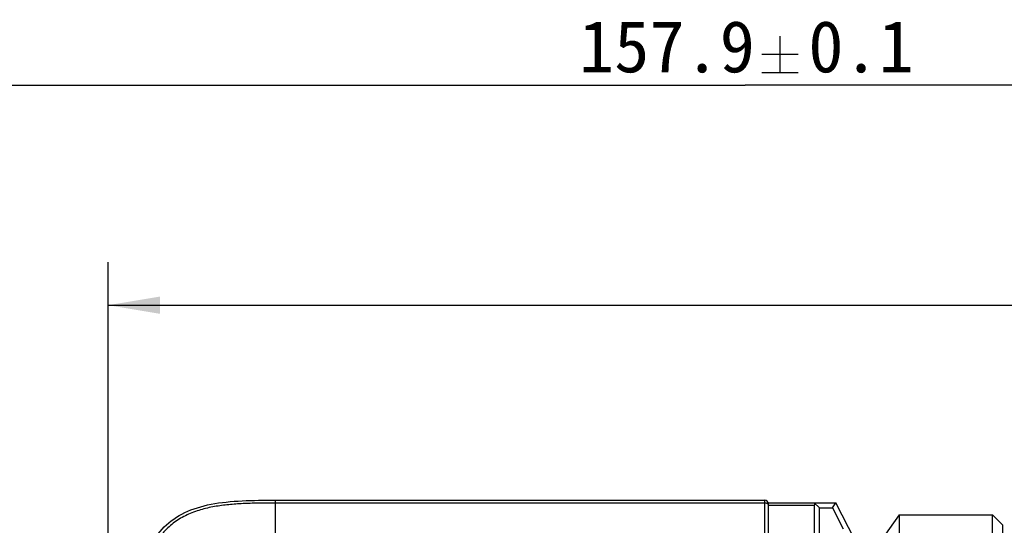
# Model space of a CAD drawing. Header units: millimetres. Extents: x 34 to 413, y 133 to 224.
# Tile 8 of 11: x 186 to 244, y 193 to 222. Entities that reach past the tile are written whole.
import ezdxf
from ezdxf.enums import TextEntityAlignment as Align

# ---------------------------------------------------------------- set-up
doc = ezdxf.new("R2010")
doc.units = ezdxf.units.MM
doc.header["$LTSCALE"] = 23.1
doc.layers.get('0').update_dxf_attribs({"linetype": 'CONTINUOUS'})
doc.layers.add('20_ALL_FEATURES', color=7, linetype='CONTINUOUS')
doc.layers.add('51__DRAFT_DIMS', color=7, linetype='CONTINUOUS')
doc.styles.get("Standard").update_dxf_attribs({"font": 'simfang.ttf'})
doc.dimstyles.new('DIMSTYLE_2', dxfattribs={"dimtxt": 3, "dimasz": 3, "dimexe": 2.5, "dimexo": 0.5, "dimgap": 0.75, "dimtad": 1, "dimdsep": 46, "dimtxsty": 'STANDARD', "dimblk": '_FILLED', "dimblk1": '_FILLED', "dimblk2": '_FILLED', "dimcen": 0.09, "dimclrt": 3, "dimazin": 2, "dimtol": 1, "dimtp": 0.1, "dimtm": 0.1, "dimtfac": 1, "dimtofl": 0, "dimtmove": 0, "dimatfit": 3, "dimldrblk": '_FILLED', "dimfxl": 1, "dimtolj": 1, "dimarcsym": 0})
doc.dimstyles.new('DIMSTYLE_6', dxfattribs={"dimtxt": 3, "dimasz": 3, "dimexe": 2.5, "dimexo": 0.5, "dimgap": 0.75, "dimtad": 1, "dimdsep": 46, "dimtxsty": 'STANDARD', "dimblk": '_FILLED', "dimblk1": '_FILLED', "dimblk2": '_FILLED', "dimcen": 0.09, "dimclrt": 3, "dimazin": 2, "dimtp": 0.3, "dimtm": 0.3, "dimtfac": 1, "dimtofl": 0, "dimtmove": 0, "dimatfit": 3, "dimldrblk": '_FILLED', "dimfxl": 1, "dimtolj": 1, "dimarcsym": 0})

# ---------------------------------------------------------------- blocks, each defined once
blk = doc.blocks.new('_FILLED')
at = {"color": 0, "linetype": 'ByBlock'}
blk.add_solid([(0, 0), (-1, 0.167), (-1, -0.167)], dxfattribs=at)
blk = doc.blocks.new('*D12')
at = {"layer": '51__DRAFT_DIMS', "color": 4}
for p, q in [((149.574, 186.259), (149.574, 220.935)), ((307.474, 192.985), (307.474, 220.935)), ((149.574, 218.435), (228.524, 218.435)), ((307.474, 218.435), (228.524, 218.435))]:
    blk.add_line(p, q, dxfattribs=at)
at = {"layer": '51__DRAFT_DIMS', "color": 4, "xscale": 3, "yscale": 3, "zscale": 3, "rotation": 180}
blk.add_blockref('_FILLED', (149.574, 218.435), dxfattribs=at)
at = {"layer": '51__DRAFT_DIMS', "color": 4, "xscale": 3, "yscale": 3, "zscale": 3}
blk.add_blockref('_FILLED', (307.474, 218.435), dxfattribs=at)
at = {"layer": '51__DRAFT_DIMS', "color": 3}
for s, p in [('157.9', (223.994, 219.185)), ('0.1', (235.257, 219.185))]:
    blk.add_text(s, height=3, dxfattribs=at).set_placement(p, align=Align.CENTER)
blk = doc.blocks.new('*D13')
at = {"layer": '51__DRAFT_DIMS', "color": 4}
for p, q in [((191.574, 191.259), (191.574, 208.183)), ((307.474, 192.985), (307.474, 208.183)), ((191.574, 205.683), (249.524, 205.683)), ((307.474, 205.683), (249.524, 205.683))]:
    blk.add_line(p, q, dxfattribs=at)
at = {"layer": '51__DRAFT_DIMS', "color": 4, "xscale": 3, "yscale": 3, "zscale": 3, "rotation": 180}
blk.add_blockref('_FILLED', (191.574, 205.683), dxfattribs=at)
at = {"layer": '51__DRAFT_DIMS', "color": 4, "xscale": 3, "yscale": 3, "zscale": 3}
blk.add_blockref('_FILLED', (307.474, 205.683), dxfattribs=at)
at = {"layer": '51__DRAFT_DIMS', "color": 3}
blk.add_text('115.9', height=3, dxfattribs=at).set_placement((249.524, 206.433), align=Align.CENTER)

msp = doc.modelspace()

# ---------------------------------------------------------------- linework, layer by layer
at = {"layer": '20_ALL_FEATURES', "color": 4}
for p, q in [((201.274, 191.218), (201.274, 194.372)), ((229.674, 180.2), (229.674, 194.372)), ((229.674, 194.206), (201.274, 194.206)), ((232.537, 194.06), (229.874, 194.06))]:
    msp.add_line(p, q, dxfattribs=at)
at = {"layer": '20_ALL_FEATURES', "color": 7}
for p, q in [((201.274, 194.372), (229.674, 194.372)), ((229.874, 194.226), (229.874, 180.074)), ((229.874, 194.226), (233.784, 194.226)), ((232.837, 193.926), (232.537, 194.226)), ((232.537, 194.06), (232.538, 191.279)), ((232.839, 188.265), (232.837, 193.926)), ((232.837, 193.926), (233.6, 193.926)), ((233.6, 193.926), (233.784, 194.226)), ((233.6, 193.926), (234.22, 192.715)), ((234.889, 192.067), (233.784, 194.226)), ((237.474, 193.535), (234.974, 190.035)), ((237.474, 193.535), (237.474, 137.935)), ((237.474, 193.535), (242.874, 193.535)), ((242.874, 137.935), (242.874, 193.535)), ((242.874, 193.535), (243.474, 192.935)), ((243.474, 138.535), (243.474, 192.935))]:
    msp.add_line(p, q, dxfattribs=at)
msp.add_arc((229.674, 194.172), 0.2, 0, 90, dxfattribs=at)
msp.add_ellipse((232.837, 193.926), major_axis=(0.255, -0.255), ratio=0.617475, start_param=3.141457, end_param=3.694881, dxfattribs=at)
msp.add_open_spline([(193.274, 186.372), (193.274, 187.679), (193.3, 190.277), (194.569, 193.077), (197.369, 194.346), (199.967, 194.372), (201.274, 194.372)], degree=3, knots=[0, 0, 0, 0, 0.25, 0.5, 0.75, 1, 1, 1, 1], dxfattribs=at)
at = {"layer": '20_ALL_FEATURES', "color": 4}
for points, knots in [([(201.274, 194.206), (200.996, 194.206), (200.579, 194.205), (200.023, 194.197), (199.606, 194.184), (199.189, 194.165), (198.635, 194.126), (197.944, 194.049), (197.261, 193.912), (196.728, 193.753), (196.337, 193.607), (195.958, 193.431), (195.597, 193.222), (195.257, 192.979), (194.946, 192.7), (194.667, 192.389), (194.424, 192.049), (194.215, 191.688), (194.039, 191.309), (193.893, 190.918), (193.734, 190.385), (193.597, 189.702), (193.504, 188.873), (193.458, 188.04), (193.441, 187.206), (193.44, 186.65), (193.44, 186.372)], [0, 0, 0, 0, 0.062506, 0.093759, 0.125013, 0.156266, 0.18752, 0.250019, 0.312506, 0.343759, 0.375013, 0.406264, 0.437517, 0.468765, 0.500011, 0.531256, 0.562503, 0.59375, 0.625, 0.656251, 0.687503, 0.749987, 0.812485, 0.874988, 0.937494, 1, 1, 1, 1]), ([(229.874, 194.117), (229.874, 194.123), (229.871, 194.135), (229.859, 194.153), (229.84, 194.168), (229.815, 194.181), (229.784, 194.192), (229.737, 194.203), (229.7, 194.206), (229.674, 194.206)], [0, 0, 0, 0, 0.075956, 0.162137, 0.264567, 0.384972, 0.522209, 0.673341, 1, 1, 1, 1])]:
    msp.add_open_spline(points, degree=3, knots=knots, dxfattribs=at)
at = {"layer": '51__DRAFT_DIMS', "color": 3}
for p, q in [((230.552, 221.285), (230.552, 219.185)), ((229.502, 220.235), (231.602, 220.235)), ((229.502, 219.185), (231.602, 219.185))]:
    msp.add_line(p, q, dxfattribs=at)

# ---------------------------------------------------------------- dimensions: what is measured, and where the dimension line sits
at = {"layer": '51__DRAFT_DIMS', "color": 4}
dim = msp.add_linear_dim(base=(307.474, 218.435), p1=(149.574, 185.759), p2=(307.474, 192.485), dimstyle='DIMSTYLE_2', dxfattribs=at)
dim.commit()
dim.dimension.update_dxf_attribs({"geometry": '*D12', "text_midpoint": (228.524, 218.435), "dimtype": 160})
dim = msp.add_linear_dim(base=(191.574, 205.683), p1=(307.474, 192.485), p2=(191.574, 190.759), angle=180, dimstyle='DIMSTYLE_6', dxfattribs=at)
dim.commit()
dim.dimension.update_dxf_attribs({"geometry": '*D13', "text_midpoint": (249.618, 205.683), "dimtype": 160})

doc.saveas('drawing.dxf')
